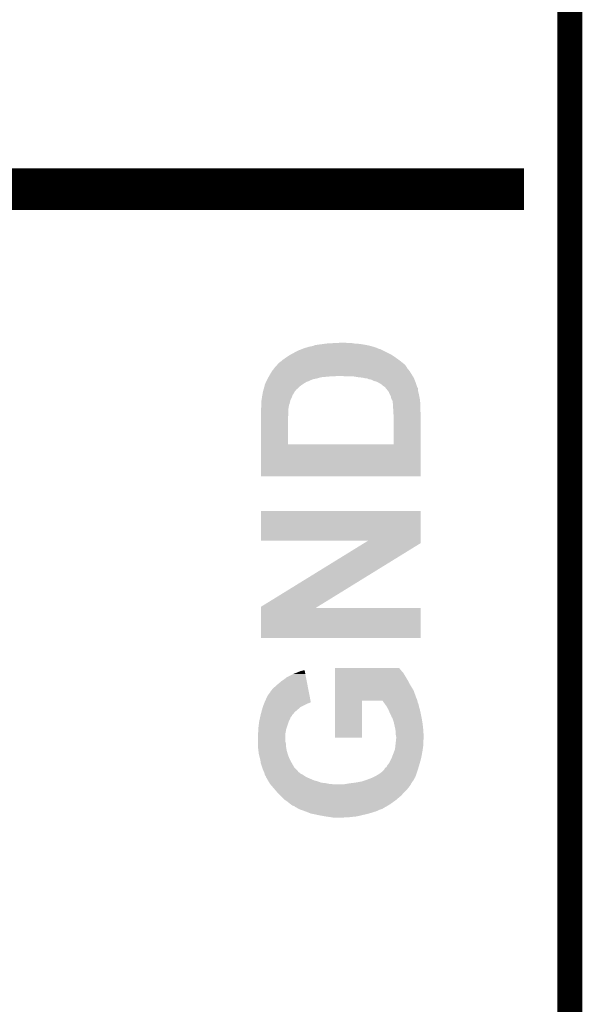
# Model space of a CAD drawing. Extents: x -1.3 to 24.2, y -3.9 to 53.4.
# Tile 60 of 61: x 20.8 to 24.2, y 41.4 to 47.4. Entities that reach past the tile are written whole.
import ezdxf

# ---------------------------------------------------------------- set-up
doc = ezdxf.new("R2010")
doc.units = 0
doc.layers.add('UART_I2C_SPI_2_CLICK_V100_GKO', color=5, linetype='CONTINUOUS')
doc.layers.add('UART_I2C_SPI_2_CLICK_V100_GTO', color=14, linetype='CONTINUOUS')

msp = doc.modelspace()

# ---------------------------------------------------------------- linework, layer by layer
at = {"layer": 'UART_I2C_SPI_2_CLICK_V100_GKO', "const_width": 0.1524}
msp.add_lwpolyline([(24.13, -1.27), (24.13, 53.34)], dxfattribs=at)
at = {"layer": 'UART_I2C_SPI_2_CLICK_V100_GTO', "const_width": 0.254}
msp.add_lwpolyline([(18.69694, 46.3804), (23.8506, 46.3804)], dxfattribs=at)
at = {"layer": 'UART_I2C_SPI_2_CLICK_V100_GTO'}
for points in [[(22.59076, 45.43298), (22.61108, 45.43552), (22.88032, 45.43298), (22.86381, 45.43552)], [(22.61108, 45.43552), (22.62886, 45.43806), (22.86381, 45.43552), (22.8473, 45.43806)], [(22.62886, 45.43806), (22.64918, 45.4406), (22.8473, 45.43806), (22.814278, 45.4406)], [(22.64918, 45.4406), (22.69236, 45.44314), (22.814278, 45.4406), (22.799042, 45.44314)], [(22.69236, 45.44314), (22.74316, 45.44568), (22.773642, 45.44314), (22.760942, 45.44568)], [(22.420578, 45.369478), (22.42989, 45.374558), (23.045424, 45.369478), (23.037802, 45.374558)], [(22.42989, 45.374558), (22.44852, 45.38472), (23.037802, 45.374558), (23.01748, 45.38472)], [(22.44852, 45.38472), (22.479, 45.39996), (23.01748, 45.38472), (22.987002, 45.39996)], [(22.479, 45.39996), (22.492208, 45.40504), (22.987002, 45.39996), (22.976842, 45.40504)], [(22.492208, 45.40504), (22.498818, 45.407582), (22.976842, 45.40504), (22.96668, 45.407582)], [(22.498818, 45.407582), (22.505418, 45.41012), (22.96668, 45.407582), (22.959062, 45.41012)], [(22.505418, 45.41012), (22.512018, 45.412658), (22.959062, 45.41012), (22.953984, 45.412658)], [(22.512018, 45.412658), (22.512024, 45.41266), (22.953984, 45.412658), (22.953982, 45.41266)], [(22.512024, 45.41266), (22.514566, 45.412666), (22.953982, 45.41266), (22.953976, 45.412666)], [(22.514566, 45.412666), (22.517098, 45.415194), (22.953976, 45.412666), (22.951446, 45.415194)], [(22.517098, 45.415194), (22.517106, 45.4152), (22.951446, 45.415194), (22.948904, 45.4152)], [(22.517106, 45.4152), (22.522182, 45.415202), (22.948904, 45.4152), (22.948898, 45.415202)], [(22.522182, 45.415202), (22.537422, 45.42028), (22.948898, 45.415202), (22.932392, 45.42028)], [(22.537422, 45.42028), (22.562812, 45.42536), (22.932392, 45.42028), (22.915878, 45.42536)], [(22.562812, 45.42536), (22.562822, 45.425362), (22.915878, 45.42536), (22.91587, 45.425362)], [(22.562822, 45.425362), (22.575522, 45.43044), (22.91587, 45.425362), (22.892174, 45.43044)], [(22.575522, 45.43044), (22.59076, 45.43298), (22.892174, 45.43044), (22.88032, 45.43298)], [(22.345396, 45.311062), (22.35454, 45.32122), (23.124158, 45.311062), (23.111744, 45.32122)], [(22.35454, 45.32122), (22.35708, 45.32376), (23.111744, 45.32122), (23.108638, 45.32376)], [(22.35708, 45.32376), (22.3647, 45.32884), (23.108638, 45.32376), (23.10243, 45.32884)], [(22.3647, 45.32884), (22.370796, 45.33392), (23.10243, 45.32884), (23.09622, 45.33392)], [(22.370796, 45.33392), (22.37994, 45.34154), (23.09622, 45.33392), (23.085744, 45.34154)], [(22.37994, 45.34154), (22.39772, 45.35424), (23.085744, 45.34154), (23.06828, 45.35424)], [(22.39772, 45.35424), (22.420578, 45.369478), (23.06828, 45.35424), (23.045424, 45.369478)], [(22.29866, 45.24756), (22.313898, 45.272958), (23.167976, 45.24756), (23.1521, 45.272958)], [(22.313898, 45.272958), (22.3139, 45.27296), (23.1521, 45.272958), (23.1521, 45.27296)], [(22.3139, 45.27296), (22.325752, 45.2882), (23.1521, 45.27296), (23.1394, 45.2882)], [(22.325752, 45.2882), (22.33168, 45.29582), (23.1394, 45.2882), (23.13483, 45.29582)], [(22.33168, 45.29582), (22.336252, 45.300902), (23.13483, 45.29582), (23.13178, 45.300902)], [(22.336252, 45.300902), (22.34311, 45.30852), (23.13178, 45.300902), (23.1267, 45.30852)], [(22.34311, 45.30852), (22.345396, 45.311062), (23.1267, 45.30852), (23.124158, 45.311062)], [(22.269268, 45.18914), (22.273622, 45.1993), (22.49678, 45.18914), (22.512018, 45.1993)], [(22.273622, 45.1993), (22.2758, 45.20438), (22.512018, 45.1993), (22.520486, 45.20438)], [(22.2758, 45.20438), (22.27707, 45.20692), (22.520486, 45.20438), (22.52472, 45.20692)], [(22.27707, 45.20692), (22.27961, 45.212), (22.52472, 45.20692), (22.53996, 45.212)], [(22.27961, 45.212), (22.28215, 45.21708), (22.53996, 45.212), (22.550122, 45.21708)], [(22.28215, 45.21708), (22.283422, 45.219624), (22.550122, 45.21708), (22.557742, 45.219624)], [(22.283422, 45.219624), (22.28469, 45.222162), (22.557742, 45.219624), (22.560284, 45.222162)], [(22.28469, 45.222162), (22.28596, 45.2247), (22.560284, 45.222162), (22.572976, 45.2247)], [(22.28596, 45.2247), (22.28737, 45.22724), (22.572976, 45.2247), (22.58568, 45.22724)], [(22.28737, 45.22724), (22.291604, 45.23486), (22.58568, 45.22724), (22.613622, 45.23486)], [(22.291604, 45.23486), (22.294426, 45.23994), (22.613622, 45.23486), (22.669498, 45.23994)], [(22.294426, 45.23994), (22.295836, 45.24248), (22.694902, 45.23994), (22.705062, 45.24248)], [(22.295836, 45.24248), (22.29866, 45.24756), (23.17115, 45.24248), (23.167976, 45.24756)], [(22.773638, 45.23994), (22.733, 45.24248), (23.172738, 45.23994), (23.17115, 45.24248)], [(22.839678, 45.23486), (22.809202, 45.23994), (23.175914, 45.23486), (23.172738, 45.23994)], [(22.86508, 45.23232), (22.839678, 45.23486), (23.1775, 45.23232), (23.175914, 45.23486)], [(22.885402, 45.22724), (22.86508, 45.23232), (23.179618, 45.22724), (23.1775, 45.23232)], [(22.895564, 45.227238), (22.885402, 45.22724), (23.179618, 45.227238), (23.179618, 45.22724)], [(22.905724, 45.22216), (22.895564, 45.227238), (23.181734, 45.22216), (23.179618, 45.227238)], [(22.913344, 45.222158), (22.905724, 45.22216), (23.181736, 45.222158), (23.181734, 45.22216)], [(22.9362, 45.211998), (22.913344, 45.222158), (23.185968, 45.211998), (23.181736, 45.222158)], [(22.953982, 45.20692), (22.9362, 45.211998), (23.188084, 45.20692), (23.185968, 45.211998)], [(22.962872, 45.20184), (22.953982, 45.20692), (23.1902, 45.20184), (23.188084, 45.20692)], [(22.97176, 45.19676), (22.962872, 45.20184), (23.191894, 45.19676), (23.1902, 45.20184)], [(22.984462, 45.189138), (22.97176, 45.19676), (23.194436, 45.189138), (23.191894, 45.19676)], [(22.254326, 45.125644), (22.257096, 45.140882), (22.438362, 45.125644), (22.44852, 45.140882)], [(22.257096, 45.140882), (22.25802, 45.14596), (22.44852, 45.140882), (22.45106, 45.14596)], [(22.25802, 45.14596), (22.259404, 45.15104), (22.45106, 45.14596), (22.453602, 45.15104)], [(22.259404, 45.15104), (22.261484, 45.158664), (22.453602, 45.15104), (22.461222, 45.158664)], [(22.261484, 45.158664), (22.262868, 45.16374), (22.461222, 45.158664), (22.463774, 45.16374)], [(22.262868, 45.16374), (22.26287, 45.163746), (22.463774, 45.16374), (22.466306, 45.163746)], [(22.26287, 45.163746), (22.26564, 45.173902), (22.466306, 45.163746), (22.476462, 45.173902)], [(22.26564, 45.17644), (22.265642, 45.176444), (22.479, 45.17644), (22.479004, 45.176444)], [(22.26564, 45.173902), (22.26564, 45.17644), (22.476462, 45.173902), (22.479, 45.17644)], [(22.265642, 45.176444), (22.26818, 45.181524), (22.479004, 45.176444), (22.486116, 45.181524)], [(22.26818, 45.181524), (22.268182, 45.186604), (22.486116, 45.181524), (22.493228, 45.186604)], [(22.268182, 45.186604), (22.269268, 45.18914), (22.493228, 45.186604), (22.49678, 45.18914)], [(22.99208, 45.18152), (22.984462, 45.189138), (23.196976, 45.18152), (23.194436, 45.189138)], [(22.999702, 45.176438), (22.99208, 45.18152), (23.198672, 45.176438), (23.196976, 45.18152)], [(23.004782, 45.171358), (22.999702, 45.176438), (23.200364, 45.171358), (23.198672, 45.176438)], [(23.006818, 45.168814), (23.004782, 45.171358), (23.2029, 45.168814), (23.200364, 45.171358)], [(23.01291, 45.161198), (23.006818, 45.168814), (23.2029, 45.161198), (23.2029, 45.168814)], [(23.0251, 45.14596), (23.01291, 45.161198), (23.20544, 45.14596), (23.2029, 45.161198)], [(23.0251, 45.145958), (23.0251, 45.14596), (23.205442, 45.145958), (23.20544, 45.14596)], [(23.03018, 45.133258), (23.0251, 45.145958), (23.208616, 45.133258), (23.205442, 45.145958)], [(22.24786, 45.085002), (22.249422, 45.095162), (22.42312, 45.085002), (22.42566, 45.095162)], [(22.24786, 45.074842), (22.24786, 45.085002), (22.42058, 45.074842), (22.42312, 45.085002)], [(22.24786, 45.072304), (22.24786, 45.074842), (22.42058, 45.072304), (22.42058, 45.074842)], [(22.249422, 45.095162), (22.251766, 45.110402), (22.42566, 45.095162), (22.43328, 45.110402)], [(22.251766, 45.110402), (22.25294, 45.11802), (22.43328, 45.110402), (22.435818, 45.11802)], [(22.25294, 45.11802), (22.254326, 45.125644), (22.435818, 45.11802), (22.438362, 45.125644)], [(23.034752, 45.12564), (23.03018, 45.133258), (23.21052, 45.12564), (23.208616, 45.133258)], [(23.037802, 45.120558), (23.034752, 45.12564), (23.211538, 45.120558), (23.21052, 45.12564)], [(23.040342, 45.10786), (23.037802, 45.120558), (23.214076, 45.10786), (23.211538, 45.120558)], [(23.042884, 45.10024), (23.040342, 45.10786), (23.2156, 45.10024), (23.214076, 45.10786)], [(23.042884, 45.100238), (23.042884, 45.10024), (23.215602, 45.100238), (23.2156, 45.10024)], [(23.04796, 45.095154), (23.042884, 45.100238), (23.216064, 45.095154), (23.215602, 45.100238)], [(23.04796, 45.09262), (23.04796, 45.095154), (23.216294, 45.09262), (23.216064, 45.095154)], [(23.0505, 45.074838), (23.04796, 45.09262), (23.21791, 45.074838), (23.216294, 45.09262)], [(23.0505, 45.072302), (23.0505, 45.074838), (23.21814, 45.072302), (23.21791, 45.074838)], [(22.24532, 45.02912), (22.246242, 45.039282), (22.41296, 45.02912), (22.41296, 45.039282)], [(22.24532, 45.003722), (22.24532, 45.02912), (22.41296, 45.003722), (22.41296, 45.02912)], [(22.246242, 45.039282), (22.247628, 45.05452), (22.41296, 45.039282), (22.4155, 45.05452)], [(22.247628, 45.05452), (22.24786, 45.057058), (22.4155, 45.05452), (22.416006, 45.057058)], [(22.24786, 45.067222), (22.24786, 45.072304), (22.418042, 45.067222), (22.42058, 45.072304)], [(22.24786, 45.057058), (22.24786, 45.067222), (22.416006, 45.057058), (22.418042, 45.067222)], [(23.0505, 45.05706), (23.0505, 45.072302), (23.21814, 45.05706), (23.21814, 45.072302)], [(23.05304, 45.03674), (23.0505, 45.05706), (23.21814, 45.03674), (23.21814, 45.05706)], [(23.05304, 45.036738), (23.05304, 45.03674), (23.218142, 45.036738), (23.21814, 45.03674)], [(23.05304, 45.01896), (23.05304, 45.036738), (23.219326, 45.01896), (23.218142, 45.036738)], [(23.05558, 45.001178), (23.05304, 45.01896), (23.220512, 45.001178), (23.219326, 45.01896)], [(22.24532, 44.991022), (22.24532, 45.003722), (22.41042, 44.991022), (22.41296, 45.003722)], [(22.24532, 44.825942), (22.24532, 44.991022), (22.41042, 44.825942), (22.41042, 44.991022)], [(23.055558, 44.82592), (23.055578, 44.998642), (23.220668, 44.82592), (23.22068, 44.998642)], [(23.055578, 44.998642), (23.05558, 45.001178), (23.22068, 44.998642), (23.220512, 45.001178)], [(22.24532, 44.82592), (22.24532, 44.825942), (23.055558, 44.82592), (22.41042, 44.825942)], [(22.24532, 44.630362), (22.24532, 44.82592), (23.220658, 44.630362), (23.220668, 44.82592)], [(23.220658, 44.63034), (22.24532, 44.630362), (23.220658, 44.63034), (23.220658, 44.630362)], [(22.24532, 44.239202), (22.24534, 44.419498), (23.22067, 44.239202), (23.22068, 44.419498)], [(22.24534, 44.419498), (22.245342, 44.41952), (23.22068, 44.419498), (22.245342, 44.41952)], [(22.900562, 44.23918), (22.24532, 44.239202), (23.22067, 44.23918), (23.22067, 44.239202)], [(22.875828, 44.223936), (22.900562, 44.23918), (23.22067, 44.223936), (23.22067, 44.23918)], [(22.24533, 43.835324), (22.875828, 44.223936), (22.5905, 43.835324), (23.22067, 44.223936)], [(22.24532, 43.644842), (22.245328, 43.827678), (23.220658, 43.644842), (23.22068, 43.827678)], [(22.245328, 43.8277), (22.24533, 43.835324), (22.578138, 43.8277), (22.5905, 43.835324)], [(22.245328, 43.827678), (22.245328, 43.8277), (23.22068, 43.827678), (22.578138, 43.8277)], [(23.220658, 43.64482), (22.24532, 43.644842), (23.220658, 43.64482), (23.220658, 43.644842)], [(22.69746, 43.461934), (22.697462, 43.46194), (23.088606, 43.461934), (22.697462, 43.46194)], [(22.69746, 43.459396), (22.69746, 43.461934), (23.091142, 43.459396), (23.088606, 43.461934)], [(22.69746, 43.454318), (22.69746, 43.459396), (23.093686, 43.454318), (23.091142, 43.459396)], [(22.69746, 43.451776), (22.69746, 43.454318), (23.09876, 43.451776), (23.093686, 43.454318)], [(22.38756, 43.39336), (22.402804, 43.406062), (22.5229, 43.39336), (22.520426, 43.406062)], [(22.402804, 43.406062), (22.44344, 43.42638), (22.520426, 43.406062), (22.51647, 43.42638)], [(22.44344, 43.42638), (22.46376, 43.434), (22.51647, 43.42638), (22.514988, 43.434)], [(22.46376, 43.434), (22.489162, 43.44416), (22.514988, 43.434), (22.51301, 43.44416)], [(22.489162, 43.44416), (22.512024, 43.449218), (22.51301, 43.44416), (22.512024, 43.449218)], [(22.697458, 43.41622), (22.69746, 43.436538), (23.12416, 43.41622), (23.11146, 43.436538)], [(22.697458, 43.39082), (22.697458, 43.41622), (23.1394, 43.39082), (23.12416, 43.41622)], [(22.69746, 43.444158), (22.69746, 43.451776), (23.103842, 43.444158), (23.09876, 43.451776)], [(22.69746, 43.436538), (22.69746, 43.444158), (23.11146, 43.436538), (23.103842, 43.444158)], [(22.31136, 43.32732), (22.316442, 43.334942), (22.535756, 43.32732), (22.534272, 43.334942)], [(22.316442, 43.334942), (22.324062, 43.34256), (22.534272, 43.334942), (22.532788, 43.34256)], [(22.324062, 43.34256), (22.33422, 43.350182), (22.532788, 43.34256), (22.531304, 43.350182)], [(22.33422, 43.350182), (22.344382, 43.360342), (22.531304, 43.350182), (22.529326, 43.360342)], [(22.344382, 43.360342), (22.35708, 43.3705), (22.529326, 43.360342), (22.52735, 43.3705)], [(22.35708, 43.3705), (22.37232, 43.3832), (22.52735, 43.3705), (22.524876, 43.3832)], [(22.37232, 43.3832), (22.38756, 43.39336), (22.524876, 43.3832), (22.5229, 43.39336)], [(22.697454, 43.32478), (22.697456, 43.3578), (23.1775, 43.32478), (23.15718, 43.3578)], [(22.697456, 43.3578), (22.697458, 43.39082), (23.15718, 43.3578), (23.1394, 43.39082)], [(22.26818, 43.25366), (22.27834, 43.27652), (22.550094, 43.25366), (22.545644, 43.27652)], [(22.27834, 43.27652), (22.288502, 43.29684), (22.545644, 43.27652), (22.541688, 43.29684)], [(22.288502, 43.29684), (22.30374, 43.317162), (22.541688, 43.29684), (22.537732, 43.317162)], [(22.30374, 43.317162), (22.306282, 43.32224), (22.537732, 43.317162), (22.536744, 43.32224)], [(22.306282, 43.32224), (22.31136, 43.32732), (22.536744, 43.32224), (22.535756, 43.32732)], [(22.697452, 43.281596), (22.697454, 43.32478), (23.19274, 43.281596), (23.1775, 43.32478)], [(22.697452, 43.279054), (22.697452, 43.281596), (23.192746, 43.279054), (23.19274, 43.281596)], [(22.697452, 43.276516), (22.697452, 43.279054), (23.195282, 43.276516), (23.192746, 43.279054)], [(22.697452, 43.271438), (22.697452, 43.276516), (23.197822, 43.271438), (23.195282, 43.276516)], [(22.248846, 43.19524), (22.257312, 43.22572), (22.453598, 43.19524), (22.48916, 43.22572)], [(22.257312, 43.22572), (22.25802, 43.228262), (22.48916, 43.22572), (22.494244, 43.228262)], [(22.25802, 43.228262), (22.264114, 43.2435), (22.494244, 43.228262), (22.52472, 43.2435)], [(22.264114, 43.2435), (22.266146, 43.248578), (22.52472, 43.2435), (22.537418, 43.248578)], [(22.266146, 43.248578), (22.267162, 43.251116), (22.537418, 43.248578), (22.547562, 43.251116)], [(22.267162, 43.251116), (22.26817, 43.253638), (22.547562, 43.251116), (22.54758, 43.253638)], [(22.26817, 43.253638), (22.26818, 43.25366), (22.54758, 43.253638), (22.550094, 43.25366)], [(22.69744, 43.037782), (22.69745, 43.263798), (22.862518, 43.037782), (22.86254, 43.263798)], [(22.69745, 43.26382), (22.697452, 43.271438), (23.199728, 43.26382), (23.197822, 43.271438)], [(22.69745, 43.263798), (22.69745, 43.26382), (22.86254, 43.263798), (22.98699, 43.26382)], [(22.996068, 43.251118), (22.98699, 43.26382), (23.202902, 43.251118), (23.199728, 43.26382)], [(23.005144, 43.238418), (22.996068, 43.251118), (23.20798, 43.238418), (23.202902, 43.251118)], [(23.0124, 43.228262), (23.005144, 43.238418), (23.209674, 43.228262), (23.20798, 43.238418)], [(23.015306, 43.223178), (23.0124, 43.228262), (23.210522, 43.223178), (23.209674, 43.228262)], [(23.02256, 43.210482), (23.015306, 43.223178), (23.214754, 43.210482), (23.210522, 43.223178)], [(22.238546, 43.15206), (22.241368, 43.164756), (22.42312, 43.15206), (22.4282, 43.164756)], [(22.241368, 43.164756), (22.24306, 43.172374), (22.4282, 43.164756), (22.435814, 43.172374)], [(22.24306, 43.172374), (22.243624, 43.174914), (22.435814, 43.172374), (22.43582, 43.174914)], [(22.243624, 43.174914), (22.24532, 43.18254), (22.43582, 43.174914), (22.44249, 43.18254)], [(22.24532, 43.18254), (22.248846, 43.19524), (22.44249, 43.18254), (22.453598, 43.19524)], [(23.023652, 43.207938), (23.02256, 43.210482), (23.2156, 43.207938), (23.214754, 43.210482)], [(23.03018, 43.1927), (23.023652, 43.207938), (23.218866, 43.1927), (23.2156, 43.207938)], [(23.0378, 43.17746), (23.03018, 43.1927), (23.222132, 43.17746), (23.218866, 43.1927)], [(23.039832, 43.17238), (23.0378, 43.17746), (23.22322, 43.17238), (23.222132, 43.17746)], [(23.04288, 43.16476), (23.039832, 43.17238), (23.22465, 43.16476), (23.22322, 43.17238)], [(23.045418, 43.159684), (23.04288, 43.16476), (23.225602, 43.159684), (23.22465, 43.16476)], [(23.047956, 43.157142), (23.045418, 43.159684), (23.226078, 43.157142), (23.225602, 43.159684)], [(23.055578, 43.13428), (23.047956, 43.157142), (23.230364, 43.13428), (23.226078, 43.157142)], [(22.23008, 43.09618), (22.23516, 43.136818), (22.401952, 43.09618), (22.4155, 43.136818)], [(22.23008, 43.0911), (22.23008, 43.09618), (22.40026, 43.0911), (22.401952, 43.09618)], [(22.23516, 43.136818), (22.238546, 43.15206), (22.4155, 43.136818), (22.42312, 43.15206)], [(23.056144, 43.13174), (23.055578, 43.13428), (23.23084, 43.13174), (23.230364, 43.13428)], [(23.06574, 43.08856), (23.056144, 43.13174), (23.23592, 43.08856), (23.23084, 43.13174)], [(22.22754, 43.063162), (22.23008, 43.078402), (22.39518, 43.063162), (22.39795, 43.078402)], [(22.22754, 43.063158), (22.22754, 43.063162), (22.39518, 43.063158), (22.39518, 43.063162)], [(22.22754, 43.012358), (22.22754, 43.063158), (22.39518, 43.012358), (22.39518, 43.063158)], [(22.23008, 43.078402), (22.23008, 43.0911), (22.39795, 43.078402), (22.40026, 43.0911)], [(22.862518, 43.03776), (22.69744, 43.037782), (22.862518, 43.03776), (22.862518, 43.037782)], [(23.06574, 43.088558), (23.06574, 43.08856), (23.235922, 43.088558), (23.23592, 43.08856)], [(23.06828, 43.07078), (23.06574, 43.088558), (23.236966, 43.07078), (23.235922, 43.088558)], [(23.06828, 43.055542), (23.06828, 43.07078), (23.237864, 43.055542), (23.236966, 43.07078)], [(23.070312, 43.045382), (23.06828, 43.055542), (23.23846, 43.045382), (23.237864, 43.055542)], [(23.07082, 43.042842), (23.070312, 43.045382), (23.23846, 43.042842), (23.23846, 43.045382)], [(23.07082, 43.032682), (23.07082, 43.042842), (23.23846, 43.032682), (23.23846, 43.042842)], [(22.22754, 43.002198), (22.22754, 43.012358), (22.39772, 43.002198), (22.39518, 43.012358)], [(22.22754, 42.989498), (22.22754, 43.002198), (22.39772, 42.989498), (22.39772, 43.002198)], [(22.22754, 42.981882), (22.22754, 42.989498), (22.39899, 42.981882), (22.39772, 42.989498)], [(22.23023, 42.959018), (22.22754, 42.981882), (22.4028, 42.959018), (22.39899, 42.981882)], [(23.0632, 42.966642), (23.06574, 42.98696), (23.232654, 42.966642), (23.235556, 42.98696)], [(23.06574, 42.98696), (23.066022, 42.9895), (23.235556, 42.98696), (23.23592, 42.9895)], [(23.066022, 42.9895), (23.069408, 43.019978), (23.23592, 42.9895), (23.23592, 43.019978)], [(23.069408, 43.019978), (23.070536, 43.030138), (23.23592, 43.019978), (23.23846, 43.030138)], [(23.070536, 43.030138), (23.07082, 43.032682), (23.23846, 43.030138), (23.23846, 43.032682)], [(22.23262, 42.938702), (22.23023, 42.959018), (22.409052, 42.938702), (22.4028, 42.959018)], [(22.235796, 42.925998), (22.23262, 42.938702), (22.41296, 42.925998), (22.409052, 42.938702)], [(22.240242, 42.90822), (22.235796, 42.925998), (22.42058, 42.90822), (22.41296, 42.925998)], [(23.04288, 42.9133), (23.05558, 42.94632), (23.22322, 42.9133), (23.22941, 42.94632)], [(23.05558, 42.94632), (23.058436, 42.95394), (23.22941, 42.94632), (23.23084, 42.95394)], [(23.058436, 42.95394), (23.0632, 42.966642), (23.23084, 42.95394), (23.232654, 42.966642)], [(22.24278, 42.89806), (22.240242, 42.90822), (22.425662, 42.89806), (22.42058, 42.90822)], [(22.243506, 42.892982), (22.24278, 42.89806), (22.4282, 42.892982), (22.425662, 42.89806)], [(22.24532, 42.880282), (22.243506, 42.892982), (22.435458, 42.880282), (22.4282, 42.892982)], [(22.25294, 42.85742), (22.24532, 42.880282), (22.448522, 42.85742), (22.435458, 42.880282)], [(22.25548, 42.849798), (22.25294, 42.85742), (22.456144, 42.849798), (22.448522, 42.85742)], [(23.002244, 42.85234), (23.012402, 42.859966), (23.205708, 42.85234), (23.208114, 42.859966)], [(23.012402, 42.859966), (23.016208, 42.86758), (23.208114, 42.859966), (23.21052, 42.86758)], [(23.016208, 42.86758), (23.01748, 42.87012), (23.21052, 42.86758), (23.211224, 42.87012)], [(23.01748, 42.87012), (23.027642, 42.882822), (23.211224, 42.87012), (23.214752, 42.882822)], [(23.027642, 42.882822), (23.04288, 42.9133), (23.214752, 42.882822), (23.22322, 42.9133)], [(22.258528, 42.84218), (22.25548, 42.849798), (22.46376, 42.84218), (22.456144, 42.849798)], [(22.26056, 42.8371), (22.258528, 42.84218), (22.467996, 42.8371), (22.46376, 42.84218)], [(22.26564, 42.826942), (22.26056, 42.8371), (22.476468, 42.826942), (22.467996, 42.8371)], [(22.265642, 42.82694), (22.26564, 42.826942), (22.476468, 42.82694), (22.476468, 42.826942)], [(22.265644, 42.826934), (22.265642, 42.82694), (22.479006, 42.826934), (22.476468, 42.82694)], [(22.267548, 42.819318), (22.265644, 42.826934), (22.486624, 42.819318), (22.479006, 42.826934)], [(22.268182, 42.81678), (22.267548, 42.819318), (22.4917, 42.81678), (22.486624, 42.819318)], [(22.269876, 42.811698), (22.268182, 42.81678), (22.50186, 42.811698), (22.4917, 42.81678)], [(22.27072, 42.809162), (22.269876, 42.811698), (22.505242, 42.809162), (22.50186, 42.811698)], [(22.273258, 42.804084), (22.27072, 42.809162), (22.512014, 42.804084), (22.505242, 42.809162)], [(22.273264, 42.804078), (22.273258, 42.804084), (22.512022, 42.804078), (22.512014, 42.804084)], [(22.275794, 42.801546), (22.273264, 42.804078), (22.516242, 42.801546), (22.512022, 42.804078)], [(22.2758, 42.799004), (22.275794, 42.801546), (22.52048, 42.799004), (22.516242, 42.801546)], [(22.277298, 42.79646), (22.2758, 42.799004), (22.524718, 42.79646), (22.52048, 42.799004)], [(22.280286, 42.79138), (22.277298, 42.79646), (22.53742, 42.79138), (22.524718, 42.79646)], [(22.90572, 42.7863), (22.92604, 42.79392), (23.180602, 42.7863), (23.184838, 42.79392)], [(22.92604, 42.79392), (22.936194, 42.798998), (23.184838, 42.79392), (23.18766, 42.798998)], [(22.936194, 42.798998), (22.946358, 42.80408), (23.18766, 42.798998), (23.189566, 42.80408)], [(22.946358, 42.80408), (22.966678, 42.81678), (23.189566, 42.80408), (23.194328, 42.81678)], [(22.966678, 42.81678), (22.970234, 42.81932), (23.194328, 42.81678), (23.195282, 42.81932)], [(22.970234, 42.81932), (22.984462, 42.829482), (23.195282, 42.81932), (23.19849, 42.829482)], [(22.984462, 42.829482), (22.997162, 42.842184), (23.19849, 42.829482), (23.2025, 42.842184)], [(22.997162, 42.842184), (23.002244, 42.85234), (23.2025, 42.842184), (23.205708, 42.85234)], [(22.289248, 42.77614), (22.280286, 42.79138), (22.572982, 42.77614), (22.53742, 42.79138)], [(22.292238, 42.771058), (22.289248, 42.77614), (22.593302, 42.771058), (22.572982, 42.77614)], [(22.296718, 42.76344), (22.292238, 42.771058), (22.613622, 42.76344), (22.593302, 42.771058)], [(22.298212, 42.7609), (22.296718, 42.76344), (22.63902, 42.7609), (22.613622, 42.76344)], [(22.301198, 42.755822), (22.298212, 42.7609), (22.66441, 42.755822), (22.63902, 42.7609)], [(22.3012, 42.75582), (22.301198, 42.755822), (22.66442, 42.75582), (22.66441, 42.755822)], [(22.303378, 42.75328), (22.3012, 42.75582), (22.692358, 42.75328), (22.66442, 42.75582)], [(22.307732, 42.7482), (22.303378, 42.75328), (23.157178, 42.7482), (23.159718, 42.75328)], [(22.31644, 42.73804), (22.307732, 42.7482), (23.14956, 42.73804), (23.157178, 42.7482)], [(22.327326, 42.72534), (22.31644, 42.73804), (23.1394, 42.72534), (23.14956, 42.73804)], [(22.74824, 42.75328), (22.76602, 42.75582), (23.159718, 42.75328), (23.16099, 42.75582)], [(22.76602, 42.75582), (22.781248, 42.758358), (23.16099, 42.75582), (23.16226, 42.758358)], [(22.781248, 42.758358), (22.78126, 42.75836), (23.16226, 42.758358), (23.16226, 42.75836)], [(22.78126, 42.75836), (22.79904, 42.7609), (23.16226, 42.75836), (23.163954, 42.7609)], [(22.79904, 42.7609), (22.81936, 42.76344), (23.163954, 42.7609), (23.165646, 42.76344)], [(22.81936, 42.76344), (22.86254, 42.771062), (23.165646, 42.76344), (23.170728, 42.771062)], [(22.86254, 42.771062), (22.86973, 42.7736), (23.170728, 42.771062), (23.17242, 42.7736)], [(22.86973, 42.7736), (22.876928, 42.77614), (23.17242, 42.7736), (23.174958, 42.77614)], [(22.876928, 42.77614), (22.90572, 42.7863), (23.174958, 42.77614), (23.180602, 42.7863)], [(22.338212, 42.71264), (22.327326, 42.72534), (23.1267, 42.71264), (23.1394, 42.72534)], [(22.34692, 42.70248), (22.338212, 42.71264), (23.117462, 42.70248), (23.1267, 42.71264)], [(22.364702, 42.684698), (22.34692, 42.70248), (23.101298, 42.684698), (23.117462, 42.70248)], [(22.390098, 42.659302), (22.364702, 42.684698), (23.071284, 42.659302), (23.101298, 42.684698)], [(22.393912, 42.65676), (22.390098, 42.659302), (23.06828, 42.65676), (23.071284, 42.659302)], [(22.40534, 42.64914), (22.393912, 42.65676), (23.057612, 42.64914), (23.06828, 42.65676)], [(22.41804, 42.63898), (22.40534, 42.64914), (23.043388, 42.63898), (23.057612, 42.64914)], [(22.4282, 42.63136), (22.41804, 42.63898), (23.032722, 42.63136), (23.043388, 42.63898)], [(22.438356, 42.623742), (22.4282, 42.63136), (23.01977, 42.623742), (23.032722, 42.63136)], [(22.448514, 42.621202), (22.438356, 42.623742), (23.015452, 42.621202), (23.01977, 42.623742)], [(22.4536, 42.616122), (22.448514, 42.621202), (23.006816, 42.616122), (23.015452, 42.621202)], [(22.45868, 42.61358), (22.4536, 42.616122), (23.002494, 42.61358), (23.006816, 42.616122)], [(22.472396, 42.60596), (22.45868, 42.61358), (22.98954, 42.60596), (23.002494, 42.61358)], [(22.476968, 42.60342), (22.472396, 42.60596), (22.984458, 42.60342), (22.98954, 42.60596)], [(22.481538, 42.60088), (22.476968, 42.60342), (22.976838, 42.60088), (22.984458, 42.60342)], [(22.48916, 42.59834), (22.481538, 42.60088), (22.96922, 42.59834), (22.976838, 42.60088)], [(22.504402, 42.59326), (22.48916, 42.59834), (22.95906, 42.59326), (22.96922, 42.59834)], [(22.517472, 42.588178), (22.504402, 42.59326), (22.94636, 42.588178), (22.95906, 42.59326)], [(22.53053, 42.5831), (22.517472, 42.588178), (22.92858, 42.5831), (22.94636, 42.588178)], [(22.543592, 42.57802), (22.53053, 42.5831), (22.91334, 42.57802), (22.92858, 42.5831)], [(22.550118, 42.575482), (22.543592, 42.57802), (22.904456, 42.575482), (22.91334, 42.57802)], [(22.562192, 42.57294), (22.550118, 42.575482), (22.895562, 42.57294), (22.904456, 42.575482)], [(22.586318, 42.56786), (22.562192, 42.57294), (22.8727, 42.56786), (22.895562, 42.57294)], [(22.59838, 42.56532), (22.586318, 42.56786), (22.861904, 42.56532), (22.8727, 42.56786)], [(22.63902, 42.5577), (22.59838, 42.56532), (22.829518, 42.5577), (22.861904, 42.56532)], [(22.67458, 42.55262), (22.63902, 42.5577), (22.78126, 42.55262), (22.829518, 42.5577)], [(22.689818, 42.55008), (22.67458, 42.55262), (22.73046, 42.55008), (22.78126, 42.55262)]]:
    msp.add_solid(points, dxfattribs=at)

doc.saveas('drawing.dxf')
